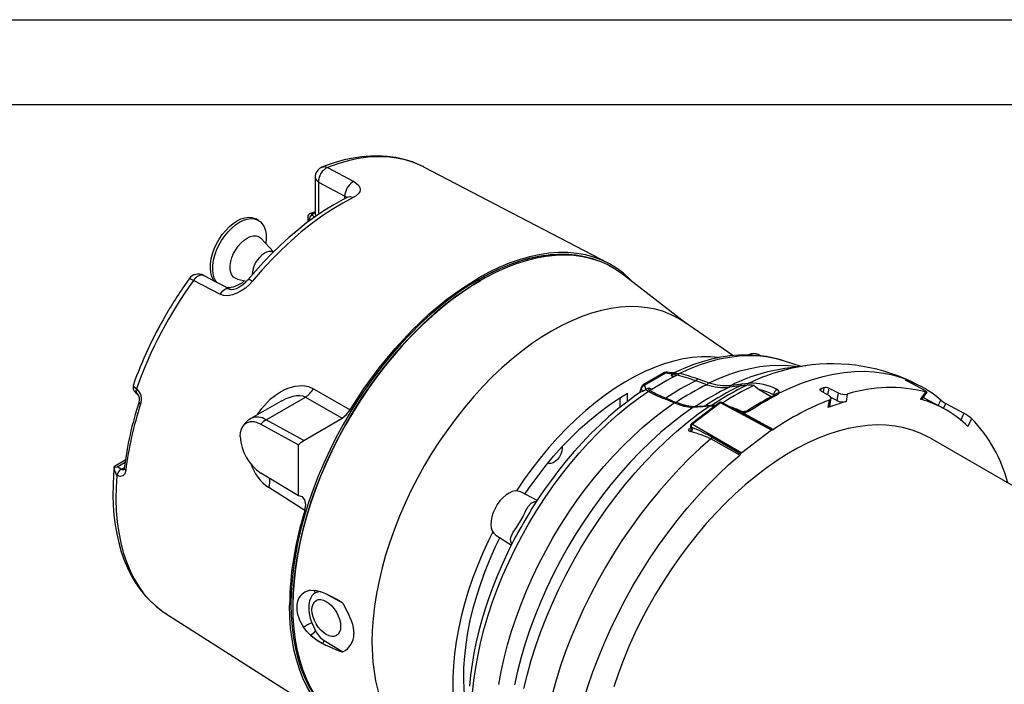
# Model space of a CAD drawing. Header units: inches. Extents: x 0 to 66, y 0 to 51.
# Tile 16 of 19: x 37.2 to 54.6, y 39.2 to 51. Entities that reach past the tile are written whole.
import ezdxf

# ---------------------------------------------------------------- set-up
doc = ezdxf.new("R2010")
doc.units = ezdxf.units.IN
doc.header["$LTSCALE"] = 6
doc.header["$MEASUREMENT"] = 0
doc.layers.add('TEXT', color=140, linetype='Continuous', lineweight=25)

msp = doc.modelspace()

# ---------------------------------------------------------------- linework, layer by layer
at = {"color": 7, "linetype": 'Continuous'}
msp.add_line((0.0006, 51.0006), (66.0006, 51.0006), dxfattribs=at)
for p, q in [((42.6174, 48.3848), (43.0839, 48.1344)), ((44.3265, 48.3917), (44.3221, 48.394)), ((47.5902, 46.6893), (44.3265, 48.3917)), ((42.3996, 48.2078), (42.3996, 47.559)), ((42.4582, 48.1261), (42.9249, 47.8758)), ((42.4582, 48.1261), (42.4582, 47.5514)), ((43.0839, 48.1344), (43.0613, 48.1235)), ((42.9249, 47.8315), (42.9249, 47.8758)), ((41.3931, 47.4474), (41.3507, 47.4719)), ((42.2663, 47.5068), (42.2663, 47.4142)), ((42.2956, 47.4659), (42.2961, 47.4656)), ((42.2956, 47.4659), (42.2956, 47.4356)), ((42.2961, 47.4656), (42.2968, 47.4652)), ((42.3237, 47.4562), (42.2968, 47.4652)), ((42.3996, 47.6015), (42.317, 47.5721)), ((42.3373, 47.5398), (42.3442, 47.5431)), ((42.3454, 47.5424), (42.3384, 47.5391)), ((42.3442, 47.5431), (42.3454, 47.5424)), ((42.3447, 47.5698), (42.3996, 47.5895)), ((41.662, 46.8889), (41.4401, 47.1288)), ((40.8883, 46.2266), (40.4216, 46.473)), ((41.0226, 46.4056), (41.1856, 46.3687)), ((48.9732, 45.6227), (47.8454, 46.4938)), ((40.7108, 46.1396), (40.2437, 46.3854)), ((45.3174, 46.3761), (45.2867, 46.3939)), ((49.7984, 45.0533), (48.9398, 45.6458)), ((50.2954, 45.0495), (50.253, 45.0717)), ((50.6476, 44.9763), (50.6606, 44.9722)), ((51.0059, 44.8619), (50.6606, 44.9722)), ((51.0827, 44.8724), (50.7212, 44.8231)), ((51.0777, 44.8717), (51.0827, 44.8724)), ((48.5867, 44.7512), (48.2108, 44.5342)), ((48.23, 44.5325), (48.6059, 44.7495)), ((48.5921, 44.754), (48.5867, 44.7512)), ((48.6102, 44.7526), (48.6059, 44.7495)), ((48.7482, 44.6725), (48.7045, 44.6995)), ((48.741, 44.7336), (48.7453, 44.7355)), ((48.7726, 44.7527), (48.7856, 44.7578)), ((48.7856, 44.7578), (48.7735, 44.7541)), ((48.8213, 44.7067), (48.8134, 44.7089)), ((48.1729, 44.4817), (48.1434, 44.3926)), ((48.2108, 44.5342), (48.2057, 44.531)), ((48.23, 44.5325), (48.2241, 44.5297)), ((48.3199, 44.4774), (48.3676, 44.4535)), ((49.1443, 44.6057), (49.1409, 44.6069)), ((49.1781, 44.6402), (49.3762, 44.5726)), ((49.3384, 44.5384), (49.3415, 44.5374)), ((49.7422, 44.4953), (49.733, 44.4942)), ((49.7719, 44.5314), (49.9618, 44.5522)), ((49.9289, 44.5153), (49.9232, 44.5148)), ((49.9618, 44.5522), (50.0802, 44.5631)), ((50.0476, 44.5266), (50.0421, 44.5261)), ((51.4023, 44.4027), (51.416, 44.4851)), ((52.8793, 44.614), (52.8751, 44.6079)), ((53.1995, 44.4326), (52.8895, 44.5997)), ((53.1442, 44.4974), (53.0712, 44.5365)), ((39.2373, 44.464), (39.2326, 44.467)), ((39.2443, 44.3797), (39.249, 44.3768)), ((41.5286, 43.9176), (42.2251, 44.3197)), ((42.2251, 44.3197), (42.8777, 43.9454)), ((42.3707, 44.4666), (43.0214, 44.0932)), ((47.7969, 44.3043), (47.7969, 44.1349)), ((47.9312, 44.2405), (47.9312, 44.3854)), ((48.1477, 44.3955), (48.1757, 44.4537)), ((48.2571, 44.4537), (48.2604, 44.4561)), ((48.3358, 44.4332), (48.3417, 44.4298)), ((50.4775, 44.3221), (50.2655, 44.45)), ((50.5219, 44.3451), (50.5227, 44.3562)), ((51.3574, 44.4656), (51.352, 44.4333)), ((51.4965, 44.4764), (51.4769, 44.3587)), ((51.6428, 44.2578), (51.5368, 44.3111)), ((51.6652, 44.392), (51.6428, 44.2578)), ((51.8258, 44.3728), (51.8034, 44.2383)), ((53.2133, 44.4092), (53.1221, 44.28)), ((53.147, 44.277), (53.2378, 44.4056)), ((41.7948, 44.2489), (41.259, 43.9395)), ((48.7568, 44.215), (48.5735, 44.2911)), ((48.6106, 44.3008), (48.6138, 44.2994)), ((48.7975, 44.2233), (48.7946, 44.2245)), ((49.5588, 44.2203), (49.0629, 43.8434)), ((49.5778, 44.2185), (49.0819, 43.8416)), ((49.2601, 44.1472), (49.0878, 44.1365)), ((49.284, 44.1566), (49.114, 44.1461)), ((49.3791, 44.1583), (49.2601, 44.1472)), ((49.402, 44.1675), (49.2829, 44.1564)), ((49.4757, 44.1572), (49.3791, 44.1583)), ((49.402, 44.1675), (49.404, 44.1678)), ((49.4885, 44.1669), (49.404, 44.1678)), ((50.482, 43.732), (49.5778, 44.2185)), ((49.8243, 44.1037), (49.6013, 44.2237)), ((51.5061, 44.2667), (51.4837, 44.1322)), ((51.517, 44.1627), (51.5393, 44.2971)), ((53.4367, 44.1686), (53.4817, 44.2661)), ((53.5322, 44.1173), (53.5727, 44.2051)), ((53.5727, 44.2051), (53.8927, 44.0323)), ((49.9151, 44.0672), (49.9714, 44.0446)), ((49.9819, 44.0603), (49.9449, 44.0692)), ((49.9714, 44.0446), (50.0005, 44.0286)), ((50.498, 43.7387), (49.9758, 44.0209)), ((50.0005, 44.0286), (50.5187, 43.7464)), ((53.8927, 44.0323), (53.8364, 43.9102)), ((41.4372, 43.8401), (42.1047, 43.475)), ((42.1966, 43.5522), (41.5286, 43.9176)), ((42.1966, 43.5522), (42.8777, 43.9454)), ((49.0452, 43.7764), (49.0514, 43.7816)), ((49.0478, 43.8062), (49.051, 43.7844)), ((49.0588, 43.7914), (49.0811, 43.7784)), ((49.0598, 43.7842), (49.0588, 43.7914)), ((49.0598, 43.7842), (49.0811, 43.7784)), ((49.0819, 43.8416), (49.9554, 43.3317)), ((54.0282, 43.9386), (53.9619, 43.795)), ((49.061, 43.701), (49.0404, 43.7066)), ((49.0811, 43.7784), (49.1192, 43.7608)), ((49.4321, 43.6075), (49.9409, 43.3152)), ((50.482, 43.732), (49.9554, 43.3317)), ((42.1047, 42.5687), (42.1047, 43.475)), ((49.9223, 43.2931), (49.4105, 43.58)), ((60.7064, 39.3133), (53.287, 43.5964)), ((38.8395, 43.0779), (38.8921, 43.0841)), ((38.8402, 43.083), (38.8401, 43.0813)), ((38.8412, 43.0864), (38.8443, 43.0878)), ((39.0352, 43.1991), (38.8438, 43.0886)), ((38.8921, 43.0841), (39.0306, 43.164)), ((38.9629, 43.0419), (38.8921, 43.0841)), ((38.8395, 43.0779), (38.8401, 43.0813)), ((38.8866, 42.9316), (38.8913, 42.9288)), ((38.9629, 43.0419), (39.0188, 43.0742)), ((42.1047, 42.5687), (41.4372, 42.9742)), ((42.2154, 42.3114), (41.5774, 42.7171)), ((42.1085, 42.5689), (42.1047, 42.5687)), ((46.3299, 42.4887), (46.0404, 42.6398)), ((45.5986, 41.8744), (45.8743, 41.6991)), ((45.9529, 41.8497), (45.9462, 41.8376)), ((45.9573, 41.8577), (45.9529, 41.8497)), ((42.5235, 40.8647), (42.5845, 40.8381)), ((42.8864, 40.6716), (42.6307, 40.8114)), ((39.7601, 40.4816), (42.8664, 38.5066)), ((42.338, 40.3188), (42.4049, 40.1809)), ((42.5297, 39.9582), (42.5235, 39.9545)), ((42.5845, 39.9249), (42.5235, 39.9545)), ((42.5297, 39.9582), (42.5845, 39.9249)), ((42.5583, 40.0065), (42.8864, 39.8071))]:
    msp.add_line(p, q)
at = {"flags": 128}
for points in [[(44.321, 48.3928), (44.2557, 48.4265), (44.1207, 48.482), (43.9784, 48.5265), (43.8289, 48.5595), (43.6725, 48.5805), (43.5269, 48.5886), (43.3777, 48.5863), (43.2254, 48.5735), (43.0705, 48.5504), (42.9133, 48.5169), (42.7544, 48.4732), (42.5941, 48.4194), (42.5269, 48.3929)], [(44.3221, 48.394), (44.2848, 48.4127), (44.1427, 48.4728), (43.9937, 48.5191), (43.8383, 48.5515), (43.677, 48.5698), (43.5104, 48.574), (43.339, 48.5641), (43.1634, 48.5402), (42.9841, 48.5022), (42.8019, 48.4503), (42.6174, 48.3848)], [(42.528, 48.3912), (42.5628, 48.4002), (42.6174, 48.3848)], [(42.3997, 48.2078), (42.3996, 48.2078), (42.4149, 48.1636), (42.4582, 48.1261)], [(43.0839, 48.1344), (43.1335, 48.1025), (43.1698, 48.0672), (43.1913, 48.03), (43.1973, 47.9916), (43.1876, 47.9536), (43.1627, 47.9167), (43.1232, 47.882), (43.071, 47.851)], [(42.9771, 47.8576), (42.8925, 47.8153), (42.7302, 47.7249), (42.5685, 47.6255), (42.4077, 47.5175), (42.2483, 47.4011), (42.0906, 47.2768), (41.9351, 47.1447), (41.7819, 47.0055), (41.6317, 46.8594), (41.4847, 46.7069), (41.3415, 46.5488), (41.2083, 46.3924)], [(43.071, 47.851), (42.8864, 47.7529), (42.7016, 47.6426), (42.5173, 47.5204), (42.334, 47.3869), (42.1524, 47.2423), (41.9731, 47.0872), (41.7966, 46.9221), (41.6234, 46.7474), (41.4543, 46.5638), (41.2896, 46.3719)], [(42.9249, 47.8758), (42.9492, 47.8619), (42.9633, 47.8507)], [(42.9861, 47.8604), (42.986, 47.8608), (42.9772, 47.8588)], [(43.071, 47.851), (43.0176, 47.8669), (42.9773, 47.857)], [(41.0157, 47.4388), (41.0847, 47.4728), (41.1522, 47.4944), (41.2168, 47.5031), (41.2771, 47.4989), (41.3319, 47.4816), (41.3507, 47.4719)], [(41.0582, 47.4143), (41.1271, 47.4483), (41.1946, 47.4699), (41.2592, 47.4786), (41.3196, 47.4744), (41.3743, 47.4572), (41.4223, 47.4274), (41.4626, 47.3856), (41.4942, 47.3329), (41.5165, 47.2702), (41.5291, 47.1989), (41.5316, 47.1205), (41.5242, 47.0379)], [(42.3173, 47.5722), (42.3281, 47.5747), (42.3447, 47.5698)], [(42.3447, 47.5698), (42.3359, 47.5645), (42.3326, 47.5575), (42.3355, 47.55), (42.3392, 47.5464), (42.3442, 47.5431)], [(42.3454, 47.5424), (42.3705, 47.5665), (42.3996, 47.5806)], [(42.3998, 47.559), (42.4146, 47.5228), (42.415, 47.5224)], [(40.6219, 46.3603), (40.5944, 46.3983), (40.5673, 46.4562), (40.5498, 46.5234), (40.5423, 46.5984), (40.5448, 46.6797), (40.5574, 46.7655), (40.5797, 46.8539), (40.6113, 46.9432), (40.6516, 47.0314), (40.6996, 47.1166), (40.7543, 47.197), (40.8146, 47.271), (40.8792, 47.3368), (40.9467, 47.3931), (41.0157, 47.4388)], [(40.6615, 46.3391), (40.6368, 46.3738), (40.6098, 46.4317), (40.5923, 46.4989), (40.5847, 46.5739), (40.5872, 46.6552), (40.5998, 46.741), (40.6221, 46.8294), (40.6538, 46.9187), (40.694, 47.0069), (40.742, 47.0921), (40.7967, 47.1726), (40.8571, 47.2465), (40.9217, 47.3123), (40.9892, 47.3686), (41.0582, 47.4143)], [(41.0226, 46.4056), (40.9919, 46.4162), (40.9546, 46.4419), (40.9254, 46.4794), (40.9055, 46.5275), (40.8953, 46.5844), (40.8953, 46.6483), (40.9055, 46.717), (40.9254, 46.7882), (40.9546, 46.8594), (40.9919, 46.9281), (41.036, 46.9921), (41.0856, 47.0492), (41.1388, 47.0975), (41.194, 47.1352)], [(41.194, 47.1352), (41.2491, 47.1611), (41.3023, 47.1743), (41.3519, 47.1744), (41.396, 47.1614), (41.4333, 47.1357), (41.4401, 47.1288)], [(47.4226, 46.7269), (47.3442, 46.7555), (47.1991, 46.797), (47.0483, 46.8259), (46.8922, 46.842), (46.7314, 46.8454), (46.5662, 46.836), (46.3972, 46.8139), (46.2249, 46.779), (46.0498, 46.7317), (45.8724, 46.6718), (45.6933, 46.5997), (45.513, 46.5156), (45.332, 46.4197), (45.1508, 46.3122), (44.9701, 46.1936), (44.7902, 46.0642), (44.6119, 45.9243), (44.4356, 45.7743), (44.2619, 45.6148), (44.0911, 45.4462), (43.924, 45.269), (43.7609, 45.0837), (43.6024, 44.8909), (43.4489, 44.6912), (43.3009, 44.4851), (43.1588, 44.2733), (43.0231, 44.0563), (42.8941, 43.835), (42.7723, 43.6098), (42.6579, 43.3815), (42.5514, 43.1508), (42.4531, 42.9183), (42.3632, 42.6848), (42.2821, 42.4509), (42.2099, 42.2173), (42.1469, 41.9848), (42.0933, 41.754), (42.0492, 41.5256), (42.0148, 41.3004), (41.9901, 41.0789), (41.9753, 40.8618), (41.9703, 40.6498)], [(47.8454, 46.4938), (47.8264, 46.5082), (47.7024, 46.5922), (47.5712, 46.6638), (47.4332, 46.7229), (47.2888, 46.7693), (47.1384, 46.8029), (46.9825, 46.8236), (46.8215, 46.8313), (46.656, 46.8259), (46.4865, 46.8076), (46.3134, 46.7763), (46.1373, 46.7321), (45.9587, 46.6752), (45.7782, 46.6058), (45.5963, 46.524), (45.4135, 46.4302), (45.2305, 46.3245), (45.0478, 46.2074), (44.8659, 46.0791), (44.6853, 45.9401), (44.5068, 45.7908), (44.3306, 45.6317), (44.1576, 45.4631), (43.988, 45.2857), (43.8225, 45.1), (43.6615, 44.9065), (43.5056, 44.7058), (43.3552, 44.4985), (43.2108, 44.2853), (43.0728, 44.0669), (42.9416, 43.8438), (42.8176, 43.6167), (42.7013, 43.3864), (42.5929, 43.1536), (42.4928, 42.9189), (42.4013, 42.683), (42.3187, 42.4467), (42.2451, 42.2108), (42.181, 41.9758), (42.1263, 41.7426), (42.0814, 41.5118), (42.0463, 41.2841), (42.0212, 41.0602), (42.0061, 40.8409), (42.001, 40.6267)], [(48.0294, 46.3516), (47.9734, 46.4095), (47.8602, 46.5111), (47.7393, 46.6008), (47.6109, 46.6783), (47.4756, 46.7434), (47.3336, 46.7958), (47.1855, 46.8355), (47.0317, 46.8623), (46.8725, 46.8762), (46.7086, 46.877), (46.5404, 46.8648), (46.3684, 46.8396), (46.1931, 46.8015), (46.0152, 46.7506), (45.835, 46.6871), (45.6531, 46.6112), (45.4702, 46.523), (45.2867, 46.4229)], [(47.4226, 46.7269), (47.3182, 46.764), (47.1712, 46.8034), (47.0185, 46.83), (46.8606, 46.8437), (46.6979, 46.8445), (46.531, 46.8324), (46.3603, 46.8074), (46.1863, 46.7696), (46.0097, 46.7191), (45.8308, 46.6561), (45.6504, 46.5807), (45.4688, 46.4932), (45.2867, 46.3939)], [(40.2437, 46.3854), (40.1981, 46.4084), (40.1717, 46.4149), (40.1704, 46.4108)], [(40.2437, 46.3854), (40.2843, 46.4329), (40.3147, 46.4569), (40.3601, 46.4779), (40.3897, 46.4814), (40.4218, 46.4735)], [(41.2896, 46.3719), (41.2428, 46.3933), (41.2134, 46.396), (41.2108, 46.3903)], [(43.0214, 44.0932), (43.2686, 44.4747), (43.5346, 44.8385), (43.8168, 45.1811), (44.1128, 45.4993), (44.4196, 45.7902), (44.7345, 46.0511), (45.0096, 46.2497), (45.2867, 46.4229)], [(41.2896, 46.3719), (41.2295, 46.3072), (41.1624, 46.2491), (41.0889, 46.1982), (41.0119, 46.1575), (40.9321, 46.1284), (40.8529, 46.1142), (40.7778, 46.1172), (40.7108, 46.1396)], [(41.2081, 46.3924), (41.1559, 46.3375), (41.1007, 46.2927), (41.0466, 46.259), (40.9975, 46.2365), (40.9564, 46.2242), (40.925, 46.2202), (40.9036, 46.2217), (40.89, 46.2263)], [(45.322, 46.3735), (45.1862, 46.2918), (45.0054, 46.1732), (44.8256, 46.0437), (44.6473, 45.9038), (44.471, 45.7539), (44.2972, 45.5944), (44.1265, 45.4258), (43.9594, 45.2486), (43.7963, 45.0633), (43.6378, 44.8705), (43.4843, 44.6708), (43.3363, 44.4647), (43.1942, 44.2529), (43.0584, 44.0359), (42.9295, 43.8146), (42.8076, 43.5894), (42.6933, 43.3611), (42.5868, 43.1304), (42.4885, 42.8979), (42.3986, 42.6644), (42.3175, 42.4305), (42.2453, 42.1969), (42.1823, 41.9644), (42.1287, 41.7336), (42.0846, 41.5052), (42.0501, 41.28), (42.0255, 41.0585), (42.0106, 40.8414), (42.0057, 40.6294)], [(40.7905, 46.2161), (40.7459, 46.1815), (40.7108, 46.1396)], [(48.9398, 45.6458), (48.8377, 45.7103), (48.708, 45.777), (48.5717, 45.8313), (48.4291, 45.8729), (48.2807, 45.9017), (48.1269, 45.9177), (47.9683, 45.9208), (47.8054, 45.9109), (47.6387, 45.8881), (47.4686, 45.8526), (47.2958, 45.8043), (47.1207, 45.7434), (46.944, 45.6702), (46.7661, 45.5849), (46.5877, 45.4876), (46.4093, 45.3789), (46.2315, 45.2589), (46.0547, 45.128), (45.8797, 44.9868), (45.7068, 44.8355), (45.5368, 44.6747), (45.37, 44.505), (45.2071, 44.3267), (45.0485, 44.1406), (44.8948, 43.9471), (44.7464, 43.747), (44.6038, 43.5407), (44.4674, 43.329), (44.3377, 43.1125), (44.2151, 42.892), (44.0999, 42.668), (43.9926, 42.4414), (43.8935, 42.2127), (43.8028, 41.9829), (43.7209, 41.7525), (43.648, 41.5222), (43.5843, 41.2929), (43.5301, 41.0653), (43.4855, 40.84), (43.4507, 40.6177), (43.4257, 40.3992), (43.4107, 40.1852), (43.4057, 39.9763)], [(49.5422, 45.0174), (49.4016, 45.0295), (49.2453, 45.0303), (49.0847, 45.0182), (48.9205, 44.9935), (48.753, 44.956), (48.583, 44.906), (48.4109, 44.8437), (48.2372, 44.7691), (48.0625, 44.6825), (47.8875, 44.5843), (47.7125, 44.4748), (47.5383, 44.3542), (47.3653, 44.223), (47.1942, 44.0816), (47.0254, 43.9304), (46.8595, 43.77), (46.697, 43.6008), (46.5385, 43.4234), (46.3844, 43.2384), (46.2353, 43.0463), (46.0917, 42.8478), (45.963, 42.6574)], [(50.6455, 44.9754), (50.5516, 45.0035), (50.395, 45.0367), (50.2317, 45.0578), (50.0618, 45.0662), (49.9054, 45.0627), (49.7459, 45.0486), (49.5838, 45.024), (49.4196, 44.9888), (49.2537, 44.9433), (49.0866, 44.8875), (48.9187, 44.8217), (48.7543, 44.7479)], [(48.8481, 44.7386), (49.0297, 44.8209), (49.2099, 44.8911), (49.3884, 44.9492), (49.5645, 44.9949), (49.7377, 45.0281), (49.9076, 45.0488), (50.0736, 45.0568), (50.2353, 45.0521), (50.3922, 45.0348), (50.5439, 45.005), (50.6476, 44.9763)], [(49.3762, 44.5726), (49.5606, 44.6543), (49.7436, 44.724), (49.9247, 44.7813), (50.1034, 44.8262), (50.2791, 44.8585), (50.4514, 44.8781), (50.6198, 44.8849), (50.7837, 44.879), (50.9428, 44.8604), (50.9662, 44.8565)], [(48.6059, 44.7495), (48.6736, 44.737), (48.7453, 44.7355)], [(48.6411, 44.7568), (48.6271, 44.7586), (48.6102, 44.7526)], [(48.7622, 44.7516), (48.7048, 44.7485), (48.6413, 44.7585)], [(48.741, 44.7336), (48.7174, 44.7184), (48.7045, 44.6995)], [(48.741, 44.7336), (48.7971, 44.7439), (48.8481, 44.7386)], [(53.0712, 44.5365), (52.943, 44.5989), (52.7916, 44.6582), (52.634, 44.7049), (52.4707, 44.7391), (52.302, 44.7607), (52.1283, 44.7695), (51.9502, 44.7656), (51.7681, 44.749), (51.5823, 44.7197), (51.3934, 44.6778), (51.2018, 44.6233), (51.0081, 44.5565), (50.8126, 44.4775), (50.616, 44.3866)], [(39.1805, 44.5353), (39.1761, 44.5281), (39.1807, 44.5136), (39.1924, 44.4981), (39.2326, 44.467)], [(41.3791, 44.0088), (41.384, 44.0179), (41.4528, 44.1181), (41.6078, 44.2851), (41.6939, 44.3542), (41.7836, 44.4124), (41.8482, 44.4465), (41.9127, 44.4743), (41.977, 44.4958), (42.0472, 44.5123), (42.1149, 44.5207), (42.1802, 44.521), (42.281, 44.5044), (42.3707, 44.4666)], [(48.1757, 44.4537), (48.1738, 44.4704), (48.1753, 44.481)], [(48.2571, 44.4537), (48.2533, 44.4944), (48.23, 44.5325)], [(48.3199, 44.4774), (48.2868, 44.4698), (48.2604, 44.4561)], [(48.3371, 44.433), (48.3215, 44.4428), (48.3091, 44.4548), (48.3073, 44.4605), (48.3087, 44.4661), (48.313, 44.4718), (48.3199, 44.4774)], [(50.0421, 44.5261), (49.9939, 44.5215), (49.9614, 44.5184), (49.9289, 44.5153)], [(50.2655, 44.45), (50.2121, 44.4858), (50.1699, 44.5265)], [(52.8895, 44.5997), (52.8741, 44.6085), (52.8654, 44.6146), (52.864, 44.6176), (52.8704, 44.6168), (52.8793, 44.614)], [(39.2326, 44.467), (39.2264, 44.4455), (39.2242, 44.4251)], [(39.2289, 44.4222), (39.2311, 44.4426), (39.2373, 44.464)], [(41.7957, 44.2473), (41.8864, 44.2957), (42.0092, 44.3376), (42.0709, 44.3476), (42.1264, 44.3484), (42.1796, 44.3392), (42.2251, 44.3197)], [(45.1887, 39.08), (45.2107, 39.302), (45.2424, 39.528), (45.2837, 39.7573), (45.3345, 39.9892), (45.3947, 40.223), (45.464, 40.4582), (45.5423, 40.6939), (45.6293, 40.9295), (45.7248, 41.1644), (45.8286, 41.3979), (45.9402, 41.6292), (46.0595, 41.8578), (46.186, 42.0829), (46.3194, 42.304), (46.4593, 42.5203), (46.6053, 42.7312), (46.757, 42.9363), (46.9139, 43.1347), (47.0756, 43.3261), (47.2417, 43.5098), (47.4115, 43.6853), (47.5848, 43.852), (47.7609, 44.0096), (47.9393, 44.1576), (48.1195, 44.2955), (48.3011, 44.4229)], [(46.1161, 42.6003), (46.1909, 42.7105), (46.3295, 42.9035), (46.4737, 43.0901), (46.6228, 43.2697), (46.7763, 43.4416), (46.9339, 43.6053), (47.0948, 43.7602), (47.2586, 43.9058), (47.4248, 44.0416), (47.5926, 44.167), (47.7616, 44.2818), (47.9312, 44.3854)], [(48.1597, 44.4036), (48.0823, 44.3513), (47.9183, 44.231), (47.7562, 44.1027), (47.5964, 43.9667), (47.4393, 43.8236), (47.2852, 43.6736), (47.1345, 43.5173), (46.9877, 43.3554), (46.8453, 43.1884), (46.708, 43.0175), (46.577, 42.8447), (46.4547, 42.6738), (46.3437, 42.51), (46.2673, 42.3919), (46.2373, 42.3437)], [(48.2014, 44.4205), (48.1606, 44.4054), (48.1593, 44.4041)], [(48.1757, 44.4537), (48.1979, 44.4397), (48.204, 44.4305), (48.2043, 44.4255), (48.2014, 44.4205)], [(48.3011, 44.4229), (48.2713, 44.4404), (48.2604, 44.4561)], [(50.616, 44.3866), (50.6019, 44.3682), (50.5787, 44.3527)], [(51.3563, 44.4299), (51.3455, 44.4384), (51.3409, 44.4474), (51.3428, 44.456), (51.3511, 44.463), (51.3574, 44.4656)], [(51.5061, 44.2667), (51.5286, 44.2795), (51.5391, 44.2958), (51.5364, 44.3138), (51.5208, 44.3317), (51.5086, 44.34)], [(53.526, 44.1207), (53.2763, 44.2549), (53.1713, 44.3113)], [(53.2133, 44.4092), (53.232, 44.405), (53.2381, 44.4066), (53.2308, 44.414), (53.212, 44.4257), (53.1995, 44.4326)], [(39.3073, 44.1943), (39.2865, 44.2098), (39.2785, 44.2231), (39.2805, 44.2263)], [(45.6512, 39.2273), (45.6937, 39.4605), (45.7457, 39.6963), (45.8072, 39.9341), (45.8778, 40.1731), (45.9575, 40.4128), (46.0461, 40.6523), (46.1431, 40.8911), (46.2485, 41.1284), (46.3618, 41.3637), (46.4828, 41.5961), (46.6112, 41.8251), (46.7464, 42.05), (46.8883, 42.2702), (47.0363, 42.4851), (47.1901, 42.694), (47.3492, 42.8963), (47.5132, 43.0915), (47.6815, 43.2791), (47.8538, 43.4584), (48.0296, 43.629), (48.2082, 43.7904), (48.3893, 43.9421), (48.5723, 44.0838), (48.7568, 44.215)], [(49.0878, 44.1365), (48.8977, 44), (48.709, 43.8528), (48.5224, 43.6953), (48.3383, 43.5279), (48.1573, 43.3511), (47.9798, 43.1655), (47.8064, 42.9714), (47.6375, 42.7695), (47.4737, 42.5604), (47.3153, 42.3445), (47.1628, 42.1226), (47.0167, 41.8952), (46.8774, 41.663), (46.7452, 41.4266), (46.6205, 41.1868), (46.5037, 40.944), (46.395, 40.6991), (46.2949, 40.4528), (46.2036, 40.2056), (46.1212, 39.9584), (46.0482, 39.7117), (45.9846, 39.4664), (45.9307, 39.223)], [(46.0965, 39.1603), (46.1576, 39.4103), (46.2281, 39.6618), (46.308, 39.9142), (46.397, 40.1669), (46.4948, 40.4191), (46.6013, 40.6702), (46.7161, 40.9195), (46.8389, 41.1664), (46.9694, 41.4101), (47.1073, 41.6501), (47.2521, 41.8857), (47.4036, 42.1163), (47.5612, 42.3412), (47.7246, 42.5599), (47.8934, 42.7718), (48.067, 42.9763), (48.2451, 43.1729), (48.4271, 43.3611), (48.6125, 43.5402), (48.801, 43.71), (48.9919, 43.8699), (49.1848, 44.0195), (49.3791, 44.1583)], [(48.7568, 44.215), (48.9309, 44.1559), (49.0878, 44.1365)], [(49.0186, 44.1551), (48.9448, 44.1715), (48.7975, 44.2233)], [(49.1162, 44.1462), (49.0101, 44.1559), (48.9174, 44.1809)], [(49.7618, 44.1373), (49.7901, 44.1275), (49.9151, 44.0672)], [(51.5154, 44.163), (51.5131, 44.153), (51.4964, 44.1382), (51.4837, 44.1322)], [(53.1464, 44.2774), (53.1466, 44.2767), (53.1366, 44.2767), (53.1221, 44.28)], [(42.8777, 43.9454), (42.9565, 44.0085), (43.0214, 44.0932)], [(49.9758, 44.0209), (49.8943, 44.0654), (49.8242, 44.1036)], [(49.9824, 44.0602), (49.9807, 44.0601), (49.9775, 44.0577), (49.9744, 44.0524), (49.9714, 44.0446)], [(49.9714, 44.0446), (50.0011, 44.0449), (50.0306, 44.0486)], [(50.0208, 44.0633), (50.0015, 44.0606), (49.9819, 44.0603)], [(50.0202, 44.063), (50.0216, 44.0632), (50.0242, 44.0611), (50.0272, 44.0561), (50.0306, 44.0486)], [(50.059, 44.0777), (50.0423, 44.0694), (50.0208, 44.0633)], [(50.097, 44.0746), (50.0662, 44.0591), (50.0306, 44.0486)], [(41.072, 43.618), (41.0775, 43.6888), (41.0939, 43.7511), (41.1207, 43.8032), (41.157, 43.8434), (41.2018, 43.8707), (41.2539, 43.8842), (41.3116, 43.8835), (41.3734, 43.8686), (41.4372, 43.8401)], [(53.287, 43.5964), (53.2545, 43.6147), (53.1191, 43.6808), (52.9773, 43.7348), (52.8294, 43.7763), (52.6758, 43.8052), (52.5171, 43.8216), (52.3536, 43.8253), (52.1859, 43.8164), (52.0143, 43.7948), (51.8394, 43.7607), (51.6616, 43.714), (51.4816, 43.655), (51.2997, 43.5839), (51.1165, 43.5007), (50.9325, 43.4059), (50.7483, 43.2995), (50.5643, 43.182), (50.3811, 43.0536), (50.1992, 42.9148), (50.0192, 42.7658), (49.8414, 42.6073), (49.6665, 42.4395), (49.4949, 42.2629), (49.3271, 42.0782), (49.1637, 41.8857), (49.0049, 41.6861), (48.8514, 41.4798), (48.7035, 41.2676), (48.5617, 41.0499), (48.4263, 40.8275), (48.2978, 40.6008), (48.1765, 40.3707), (48.0627, 40.1377), (47.9568, 39.9025), (47.8591, 39.6657), (47.7698, 39.4281), (47.6893, 39.1902)], [(49.051, 43.7844), (49.0523, 43.7747), (49.0528, 43.7748)], [(49.0511, 43.7845), (49.0534, 43.7828), (49.0598, 43.7842)], [(49.0631, 43.8432), (49.0589, 43.8399), (49.0526, 43.8317)], [(49.0404, 43.7066), (49.0219, 43.7165), (49.0162, 43.7329), (49.0185, 43.743), (49.0242, 43.7539), (49.0333, 43.7652), (49.0452, 43.7764)], [(49.0526, 43.7761), (49.0502, 43.7759), (49.0452, 43.7764)], [(42.1047, 43.475), (42.1499, 43.5192), (42.1966, 43.5522)], [(46.7763, 43.4416), (46.7773, 43.4094), (46.7695, 43.3598), (46.7517, 43.3083), (46.725, 43.2587), (46.6915, 43.2145), (46.6534, 43.1788), (46.6136, 43.1542), (46.5748, 43.1425), (46.5398, 43.1445), (46.523, 43.1515)], [(49.4105, 43.58), (49.2203, 43.4124), (49.0328, 43.2355), (48.8485, 43.0498), (48.6679, 42.8558), (48.4913, 42.6538), (48.3193, 42.4445), (48.1522, 42.2283), (47.9904, 42.0057), (47.8344, 41.7774), (47.6845, 41.5438), (47.5412, 41.3056), (47.4047, 41.0633), (47.2754, 40.8175), (47.1536, 40.5689), (47.0396, 40.318), (46.9338, 40.0655), (46.8362, 39.812), (46.7473, 39.5581), (46.6672, 39.3045), (46.5962, 39.0517), (46.5631, 38.9221)], [(47.1879, 39.058), (47.2309, 39.1944), (47.3191, 39.4526), (47.4163, 39.7106), (47.5221, 39.9677), (47.6363, 40.2232), (47.7587, 40.4766), (47.8888, 40.7271), (48.0264, 40.9741), (48.1712, 41.2171), (48.3227, 41.4553), (48.4806, 41.6882), (48.6444, 41.9152), (48.8139, 42.1358), (48.9884, 42.3493), (49.1677, 42.5552), (49.3512, 42.7531), (49.5384, 42.9423), (49.729, 43.1225), (49.9223, 43.2931)], [(38.8401, 43.0813), (38.8278, 42.9454), (38.8181, 42.7612), (38.816, 42.58), (38.8214, 42.4022), (38.8344, 42.2285), (38.8551, 42.0591), (38.8835, 41.8946), (38.9197, 41.7353), (38.9636, 41.5816), (39.0153, 41.4341), (39.0748, 41.2929), (39.1421, 41.1586), (39.217, 41.0316), (39.2997, 40.9121), (39.3899, 40.8006), (39.4877, 40.6974), (39.593, 40.603), (39.7057, 40.5177), (39.7679, 40.4785)], [(38.8866, 42.9316), (38.8498, 43.0121), (38.8395, 43.0779)], [(38.8866, 42.9316), (38.8732, 42.7178), (38.8697, 42.5091), (38.8761, 42.3063), (38.8924, 42.1099), (38.9185, 41.9205), (38.9544, 41.7388), (39, 41.5652), (39.0551, 41.4004), (39.1196, 41.2447), (39.1931, 41.0988), (39.2757, 40.963), (39.3668, 40.8378), (39.4664, 40.7236), (39.5741, 40.6206), (39.6895, 40.5293), (39.7601, 40.4816)], [(39.0436, 43.0232), (39.0259, 42.962), (38.9912, 42.9227), (38.9442, 42.9111), (38.8913, 42.9288)], [(39.0167, 43.062), (39.0141, 43.0435), (39.0129, 43.0384)], [(39.0436, 43.0232), (39.0233, 43.0408), (39.0165, 43.0597), (39.0175, 43.0621)], [(42.2154, 42.3114), (42.2325, 42.4133), (42.2182, 42.4979), (42.1747, 42.5524), (42.1085, 42.5689)], [(46.0386, 42.6407), (45.9941, 42.6551), (45.944, 42.6564), (45.8901, 42.6445), (45.834, 42.6199), (45.7776, 42.5834), (45.7228, 42.5361), (45.6713, 42.4795), (45.6248, 42.4156), (45.5849, 42.3465), (45.5528, 42.2743), (45.5296, 42.2014), (45.516, 42.1302), (45.5125, 42.0631), (45.5193, 42.0023), (45.536, 41.9496), (45.5621, 41.9069), (45.5969, 41.8755)], [(45.8697, 41.8523), (45.9085, 41.9292), (45.9646, 42.0119), (46.0263, 42.1049), (46.0812, 42.2053), (46.1267, 42.3017), (46.1711, 42.3836), (46.2229, 42.4429), (46.2897, 42.4713)], [(46.2897, 42.4713), (46.3051, 42.4727), (46.3185, 42.473)], [(46.3138, 42.462), (46.3129, 42.4622), (46.2897, 42.4713)], [(45.5445, 41.9326), (45.4703, 41.7816), (45.3682, 41.5584), (45.2743, 41.3336), (45.1889, 41.1077), (45.1123, 40.8817), (45.0447, 40.6562), (44.9864, 40.4319), (44.9375, 40.2095), (44.8982, 39.9898), (44.8686, 39.7734), (44.8488, 39.5611), (44.8389, 39.3535), (44.8389, 39.1513), (44.8488, 38.9552), (44.8686, 38.7657), (44.8982, 38.5835), (44.9375, 38.4092), (44.9864, 38.2433), (45.0447, 38.0863), (45.1123, 37.9388), (45.1889, 37.8012), (45.2743, 37.674), (45.2897, 37.6533)], [(45.118, 38.6045), (45.1178, 38.6056), (45.0817, 38.7762), (45.0553, 38.9545), (45.0388, 39.14), (45.0322, 39.332), (45.0356, 39.5298), (45.0488, 39.7328), (45.072, 39.9402), (45.1049, 40.1514), (45.1475, 40.3657), (45.1996, 40.5822), (45.2611, 40.8003), (45.3318, 41.0193), (45.4113, 41.2382), (45.4995, 41.4565), (45.596, 41.6734), (45.6706, 41.8286)], [(45.9565, 41.8582), (45.9207, 41.7905), (45.8446, 41.6406), (45.7693, 41.4838), (45.6926, 41.3145), (45.6173, 41.137), (45.5447, 40.9531), (45.4759, 40.7644), (45.4118, 40.5722), (45.3529, 40.3774), (45.2998, 40.181), (45.2528, 39.9839), (45.2124, 39.7866), (45.1788, 39.5898), (45.1523, 39.3942), (45.1329, 39.2003)], [(45.8691, 41.7428), (45.8588, 41.7967), (45.8697, 41.8523)], [(45.8691, 41.7428), (45.8886, 41.7272), (45.8897, 41.726)], [(45.8825, 41.7162), (45.8756, 41.7288), (45.8691, 41.7428)], [(42.4049, 40.8538), (42.3722, 40.8293), (42.3427, 40.7988), (42.3208, 40.7666), (42.2988, 40.7098), (42.287, 40.6397), (42.2848, 40.5926), (42.2862, 40.5417), (42.2914, 40.4904), (42.3092, 40.4036), (42.338, 40.3188)], [(42.3153, 40.8977), (42.4172, 40.8962), (42.5235, 40.8647)], [(42.5067, 40.8696), (42.4736, 40.8737), (42.4049, 40.8538)], [(42.5845, 40.8381), (42.7811, 40.743), (42.8421, 40.7073), (42.872, 40.6862), (42.8811, 40.6781), (42.8864, 40.6716)], [(41.9703, 40.6498), (41.9753, 40.4435), (41.9901, 40.2436), (42.0148, 40.0506), (42.0492, 39.8651), (42.0933, 39.6876), (42.1469, 39.5187), (42.2099, 39.3589), (42.2821, 39.2087), (42.3632, 39.0685), (42.4531, 38.9387), (42.5514, 38.8198), (42.6579, 38.712), (42.7501, 38.633)], [(42.3423, 40.5535), (42.3471, 40.6078), (42.3616, 40.6545), (42.385, 40.6916), (42.4166, 40.7178), (42.4551, 40.7321), (42.499, 40.7338), (42.5466, 40.723), (42.5961, 40.7001), (42.6456, 40.6658), (42.6933, 40.6217), (42.7371, 40.5692), (42.7756, 40.5106), (42.8072, 40.4479), (42.8306, 40.3837), (42.8451, 40.3204), (42.85, 40.2604)], [(42.8864, 40.6716), (42.9733, 40.5126), (43.0367, 40.3643), (43.0584, 40.2957), (43.0734, 40.2326), (43.0843, 40.1251)], [(43.3785, 38.2951), (43.2645, 38.3251), (43.1234, 38.3746), (42.9887, 38.4364), (42.8608, 38.5103), (42.7399, 38.5961), (42.6265, 38.6935), (42.5209, 38.8023), (42.4235, 38.9221), (42.3344, 39.0526), (42.254, 39.1934), (42.1825, 39.3441), (42.1201, 39.5042), (42.067, 39.6733), (42.0233, 39.8509), (41.9892, 40.0364), (41.9648, 40.2294), (41.9501, 40.4292), (41.9452, 40.6353)], [(42.001, 40.6267), (42.0061, 40.4184), (42.0212, 40.2165), (42.0463, 40.0217), (42.0814, 39.8345), (42.1263, 39.6556), (42.181, 39.4854), (42.2451, 39.3245), (42.3187, 39.1734), (42.4013, 39.0326), (42.4928, 38.9024), (42.5929, 38.7832), (42.7013, 38.6755), (42.8176, 38.5795), (42.9416, 38.4956), (43.0728, 38.424), (43.1634, 38.3834)], [(42.85, 40.2604), (42.8451, 40.206), (42.8306, 40.1594), (42.8072, 40.1222), (42.7756, 40.096), (42.7371, 40.0818), (42.6933, 40.08), (42.6456, 40.0908), (42.5961, 40.1138), (42.5466, 40.148), (42.499, 40.1922), (42.4551, 40.2446), (42.4166, 40.3033), (42.385, 40.3659), (42.3616, 40.4301), (42.3471, 40.4935), (42.3423, 40.5535)], [(42.3153, 40.1022), (42.2506, 40.1711), (42.1938, 40.2454)], [(42.5235, 39.9545), (42.4174, 40.0177), (42.3153, 40.1022)], [(42.3153, 40.1022), (42.4254, 40.0226), (42.5297, 39.9582)], [(43.4057, 39.9763), (43.4211, 39.6244), (43.4671, 39.2937), (43.5432, 38.9873), (43.6487, 38.7082), (43.7827, 38.4591), (43.9437, 38.2425), (44.1303, 38.0603), (44.3406, 37.9144), (44.4476, 37.8645)], [(42.8864, 39.8071), (42.8842, 39.8065), (42.8811, 39.8063), (42.8594, 39.8102), (42.83, 39.8193), (42.7812, 39.8374), (42.7291, 39.8589), (42.6625, 39.8882), (42.5845, 39.9249)]]:
    msp.add_lwpolyline(points, dxfattribs=at)
for centre, radius, start, end in [((42.5893, 48.2137), 0.1894, 109.06973, 181.7767), ((42.7469, 48.1268), 0.2886, 116.65802, 180.14106), ((43.2232, 47.8729), 0.2983, 122.86514, 179.45349), ((42.3413, 47.5021), 0.075, 108.76379, 178.58768), ((42.3124, 47.509), 0.0463, 185.24534, 248.66205), ((42.3864, 47.4634), 0.0908, 122.73499, 178.42808), ((42.3876, 47.4627), 0.0908, 122.73483, 178.43032), ((42.4605, 47.6521), 0.159, 223.61017, 245.34568), ((41.7618, 46.4611), 0.4813, 122.44529, 177.81927), ((41.5962, 46.7397), 0.1576, 67.30926, 125.9762), ((46.3549, 41.9515), 7.6279, 144.2075, 150.02811), ((40.3278, 46.3034), 0.193, 60.58029, 145.62319), ((46.5618, 41.8299), 7.7892, 144.20742, 160.21096), ((40.8477, 46.1392), 0.0958, 65.3284, 126.62556), ((40.829, 46.7236), 0.467, 269.04712, 312.30685), ((46.1961, 42.0235), 7.4543, 149.89734, 160.30019), ((50.1707, 44.879), 0.2095, 66.87872, 115.19494), ((51.5859, 41.4629), 3.4464, 98.48027, 115.9054), ((51.5637, 41.6684), 3.2395, 62.27576, 98.66053), ((50.8285, 40.6668), 4.5165, 116.49761, 123.49701), ((48.5948, 44.7335), 0.0195, 55.39586, 114.63978), ((48.6206, 44.6906), 0.0696, 74.43594, 114.18305), ((48.5997, 44.7356), 0.02, 58.51626, 112.43287), ((48.7683, 44.5637), 0.15, 73.03096, 115.14573), ((48.696, 44.8724), 0.1455, 289.81178, 308.06451), ((48.8952, 44.6719), 0.0817, 125.20314, 154.7628), ((47.3996, 39.5942), 5.3065, 70.84342, 74.45922), ((47.7741, 40.5384), 4.3354, 71.10438, 75.65633), ((51.1964, 41.5862), 3.2716, 98.35211, 115.81079), ((39.3064, 44.4988), 0.1343, 163.40472, 242.91245), ((48.2512, 44.4684), 0.0774, 126.00717, 168.82194), ((48.2781, 44.442), 0.103, 121.56866, 173.45222), ((48.2139, 44.5153), 0.0177, 54.69157, 117.5447), ((48.2189, 44.5165), 0.0195, 55.37367, 114.90233), ((51.1623, 40.493), 4.5837, 116.16764, 123.82698), ((51.3748, 40.3829), 4.6277, 116.10697, 123.88766), ((51.8234, 40.1731), 4.8001, 115.8157, 124.17893), ((49.219, 44.5663), 0.0845, 118.99408, 152.16528), ((36.6228, 8.1713), 38.5261, 70.72803, 71.03351), ((52.0715, 40.0726), 4.9344, 115.80811, 124.09523), ((49.4168, 44.4979), 0.085, 118.55257, 152.35222), ((49.632, 45.3747), 0.8862, 250.86726, 276.54482), ((49.6631, 45.408), 0.8833, 251.04455, 277.07701), ((52.2384, 40.0001), 5.0308, 115.88578, 124.10885), ((52.3907, 39.9646), 5.0737, 115.95793, 123.1545), ((49.801, 44.4772), 0.0615, 118.20666, 162.88262), ((50.7541, 35.9499), 8.6051, 95.54084, 96.75309), ((49.9909, 44.4933), 0.0658, 116.25164, 160.39965), ((50.1094, 44.5042), 0.0657, 116.32336, 160.0743), ((50.108, 43.7927), 0.7364, 85.17704, 94.69997), ((50.1375, 43.6495), 0.9153, 61.03609, 93.5842), ((52.5709, 40.9067), 3.7601, 107.88701, 108.82832), ((51.4443, 44.3701), 0.1184, 63.85545, 103.82831), ((52.5841, 41.9325), 2.5553, 75.74471, 107.26195), ((52.2563, 42.8395), 1.8807, 49.33737, 70.65188), ((39.2661, 44.4177), 0.0425, 169.87073, 240.19013), ((39.2707, 44.4146), 0.0425, 169.82659, 239.92396), ((39.0881, 44.2814), 0.2358, 338.33672, 50.75615), ((39.1461, 44.2786), 0.1425, 338.64703, 43.23083), ((42.0153, 44.6734), 0.4112, 300.68293, 329.80682), ((48.0632, 44.7162), 0.3263, 295.04648, 306.45488), ((48.3309, 44.3709), 0.0599, 79.65191, 119.83125), ((49.4876, 46.5281), 2.4166, 240.59555, 247.77325), ((49.5955, 46.6979), 2.5915, 241.06442, 247.66371), ((52.5662, 40.2789), 4.5515, 116.41896, 123.42546), ((52.9729, 39.649), 5.278, 116.97689, 123.01773), ((50.0553, 43.4742), 0.9983, 62.07801, 77.84092), ((50.6304, 44.3549), 0.1076, 117.47207, 179.28372), ((50.5569, 44.3194), 0.0398, 56.81226, 113.88573), ((50.6012, 44.3208), 0.0674, 77.35135, 148.81981), ((50.566, 44.4006), 0.0519, 344.27474, 73.53273), ((51.7727, 44.6094), 0.2426, 243.69616, 282.65496), ((44.9367, 42.3406), 5.9633, 161.5619, 173.04963), ((45.1792, 42.2568), 6.1833, 161.73868, 172.88034), ((48.6029, 44.2505), 0.0502, 77.4427, 125.86644), ((57.0282, 64.3393), 21.7347, 247.22312, 247.73902), ((48.786, 44.1754), 0.0492, 76.5653, 126.49289), ((49.12, 44.089), 0.0573, 93.7121, 124.13959), ((49.2902, 44.1056), 0.0513, 98.11659, 125.95654), ((49.4092, 44.1167), 0.0513, 98.07001, 125.84843), ((49.4087, 44.118), 0.05, 73.49339, 95.37028), ((49.5669, 44.2055), 0.0169, 50.15956, 118.83673), ((49.5823, 44.1921), 0.0365, 59.17276, 129.85141), ((49.5936, 44.2027), 0.0224, 69.84734, 134.91204), ((49.2798, 42.6623), 1.5562, 64.69741, 72.77538), ((53.3037, 39.6577), 4.9471, 111.30699, 124.26007), ((52.7966, 40.7104), 3.665, 105.72347, 110.99185), ((51.7513, 44.4806), 0.2479, 244.04791, 282.13614), ((52.6502, 42.4932), 1.848, 44.78259, 75.20665), ((53.8576, 44.7286), 0.596, 230.89831, 241.44315), ((41.3742, 43.6871), 0.2774, 56.18474, 114.59573), ((49.9321, 44.0367), 0.0349, 68.66673, 119.24847), ((49.9776, 44.0588), 0.0379, 267.31051, 307.12158), ((53.2932, 39.1267), 5.9051, 123.53909, 123.88998), ((50.0755, 44.0449), 0.0367, 54.13109, 116.44679), ((53.5551, 43.3997), 0.7171, 48.72425, 61.91387), ((41.4289, 43.6226), 0.358, 118.28216, 154.51939), ((41.7159, 43.6044), 0.365, 120.87662, 139.77941), ((48.9915, 43.76), 0.0724, 312.42343, 19.43335), ((49.0805, 43.8137), 0.0332, 147.21382, 192.9445), ((49.0686, 43.8101), 0.0211, 190.65544, 242.35408), ((49.116, 43.7954), 0.0574, 126.47933, 183.97071), ((49.071, 43.8277), 0.0176, 51.71179, 117.2845), ((52.2082, 42.1656), 2.5408, 14.42681, 44.25101), ((41.8858, 43.6541), 0.8145, 182.54465, 236.58924), ((49.0118, 43.7551), 0.0731, 312.24649, 18.59671), ((48.7092, 42.1195), 1.6202, 64.35251, 77.46021), ((47.5678, 40.1973), 3.8865, 61.33635, 66.47337), ((49.3507, 43.6491), 0.0913, 310.84606, 332.93158), ((50.4939, 43.7811), 0.0426, 275.48091, 305.57524), ((49.8625, 43.3623), 0.0915, 310.87681, 329.05558), ((42.0079, 43.3717), 0.7834, 197.06687, 236.66715), ((39.0398, 42.9141), 0.1492, 121.04552, 174.35113), ((38.9906, 43.0802), 0.0472, 234.09992, 298.20685), ((41.3588, 42.8145), 0.2394, 336.00478, 16.50641), ((47.7392, 40.561), 5.7945, 162.41781, 179.26546), ((70.7468, 27.8937), 28.4519, 149.47773, 150.60713), ((42.3582, 40.6143), 0.2866, 98.60151, 184.12401), ((42.3319, 40.8299), 0.0767, 18.10013, 60.8018), ((42.7069, 40.6197), 0.6351, 182.34439, 216.10629), ((43.0353, 38.7698), 1.6987, 114.23541, 119.69523), ((42.1576, 40.3719), 0.3124, 300.31708, 322.30798), ((42.8197, 40.3911), 0.4651, 206.86749, 235.79093), ((42.742, 40.1175), 0.3424, 294.95334, 1.27528), ((42.4954, 40.0111), 0.0631, 303.0216, 355.79729)]:
    msp.add_arc(centre, radius, start, end)
for centre, major_axis, ratio, start_param, end_param in [((96.633, 10.5944), (94.8257, -59.5237), 0.0473983, 2.0962499, 2.0980761), ((101.7551, 12.2941), (105.0872, -56.1022), 0.0457389, 2.0918896, 2.0937158), ((50.4864, 43.7027), (0.0197, 0.0341), 0.5772143, 0.3563676, 0.9421502), ((49.9598, 43.3024), (0.0197, 0.0341), 0.5775488, 0.942643, 1.5284256)]:
    msp.add_ellipse(centre, major_axis=major_axis, ratio=ratio, start_param=start_param, end_param=end_param)
at = {"layer": 'TEXT'}
msp.add_line((1.5, 49.5), (64.5, 49.5), dxfattribs=at)

doc.saveas('drawing.dxf')
